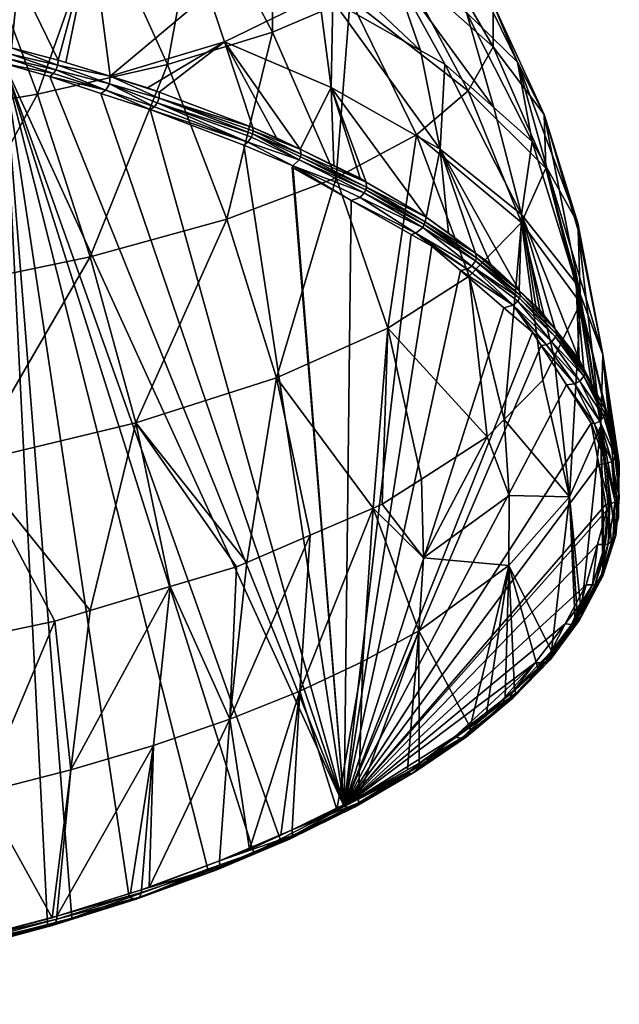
# Model space of a CAD drawing. Extents: x -0.15 to 0.15, y -0.197 to -0.003.
# Tile 6 of 256: x -0.011 to 0.011, y -0.195 to -0.159. Entities that reach past the tile are written whole.
import ezdxf

# ---------------------------------------------------------------- set-up
doc = ezdxf.new("R2010")
doc.units = 0
doc.layers.add('mesh', color=7, linetype='CONTINUOUS')

msp = doc.modelspace()

# ---------------------------------------------------------------- meshes
at = {"layer": 'mesh'}
mesh = msp.add_polyface(dxfattribs=at)
corners = [(-0.001376, -0.155521, 0.938396), (-0.000247, -0.158087, 0.938402), (0.000247, -0.15829, 0.939003), (0.000853, -0.154186, 0.944658), (-0.002824, -0.1531, 0.938375), (-0.006258, -0.153379, 0.932841), (-0.005898, -0.15416, 0.932782), (-0.006907, -0.15238, 0.932837), (-0.007032, -0.152187, 0.932836), (-0.004513, -0.150835, 0.938279), (-0.008008, -0.150684, 0.932828), (-0.004982, -0.156147, 0.932629), (-0.000139, -0.152586, 0.976279), (-0.00196, -0.153448, 0.982467), (-0.005068, -0.149039, 0.979907), (0.002768, -0.156972, 0.977798), (0.000891, -0.158213, 0.984318), (-0.002344, -0.148082, 0.968164), (0.000974, -0.150958, 0.963473), (0.000823, -0.151752, 0.96991), (-0.00332, -0.148545, 0.974127), (-0.001061, -0.151541, 0.944596), (0.001402, -0.152423, 0.951048), (-0.001076, -0.149557, 0.950661), (-0.003304, -0.149017, 0.94434), (-0.004681, -0.154319, 0.988341), (-0.008318, -0.155169, 0.993751), (-0.007616, -0.149551, 0.985388), (-0.005839, -0.160635, 0.996226), (-0.001971, -0.159447, 0.990515), (0.000374, -0.164812, 0.991812), (-0.010882, -0.151349, 0.928363), (-0.009132, -0.154708, 0.928348), (-0.004535, -0.157402, 0.932463), (-0.004324, -0.158014, 0.932367), (0.000188, -0.161481, 0.93674), (-0.003735, -0.159795, 0.931967), (-0.008627, -0.155888, 0.928284), (-0.007943, -0.161067, 0.926299), (-0.006575, -0.161491, 0.927438)]
mesh.append_faces([[corners[k] for k in face] for face in [(0, 1, 2, 2), (3, 4, 0, 0), (4, 5, 6, 6), (4, 7, 5, 5), (4, 8, 7, 7), (9, 8, 4, 4), (9, 10, 8, 8), (6, 0, 4, 4), (6, 1, 0, 0), (11, 1, 6, 6), (12, 13, 14, 14), (15, 16, 13, 13), (17, 18, 19, 19), (20, 19, 12, 12), (21, 22, 23, 23), (3, 22, 21, 21), (21, 4, 3, 3), (21, 9, 4, 4), (24, 9, 21, 21), (25, 26, 27, 27), (25, 28, 26, 26), (29, 28, 25, 25), (13, 25, 14, 14), (13, 29, 25, 25), (16, 29, 13, 13), (16, 30, 29, 29), (31, 7, 8, 8), (32, 11, 6, 6), (32, 5, 7, 7), (6, 5, 32, 32), (33, 1, 11, 11), (33, 34, 1, 1), (1, 35, 2, 2), (1, 36, 35, 35), (34, 36, 1, 1), (33, 32, 37, 37), (33, 11, 32, 32), (33, 37, 34, 34), (36, 38, 39, 39), (34, 38, 36, 36), (34, 37, 38, 38)]])
mesh = msp.add_polyface(dxfattribs=at)
corners = [(0.003498, -0.155452, 0.951151), (0.005262, -0.156874, 0.957882), (0.003008, -0.15345, 0.957656), (0.002768, -0.156972, 0.977798), (-0.00196, -0.153448, 0.982467), (-0.000139, -0.152586, 0.976279), (0.005239, -0.161598, 0.978629), (0.000891, -0.158213, 0.984318), (0.003329, -0.16322, 0.98538), (0.006161, -0.159981, 0.971713), (0.006154, -0.158397, 0.964762), (0.008034, -0.162475, 0.964687), (0.003712, -0.155751, 0.971104), (0.00378, -0.154571, 0.964358), (0.000823, -0.151752, 0.96991), (0.000974, -0.150958, 0.963473), (0.008097, -0.164454, 0.971722), (0.005176, -0.158722, 0.951006), (0.002418, -0.157046, 0.944574), (0.007052, -0.16055, 0.957747), (0.001402, -0.152423, 0.951048), (0.000341, -0.150218, 0.957048), (0.000853, -0.154186, 0.944658), (-0.001376, -0.155521, 0.938396), (0.003475, -0.160113, 0.944429), (0.000247, -0.15829, 0.939003), (0.007589, -0.163468, 0.954408), (0.006182, -0.162222, 0.950701), (0.004377, -0.160623, 0.945944), (0.000374, -0.164812, 0.991812), (0.004208, -0.163754, 0.943007), (0.000188, -0.161481, 0.93674), (0.007203, -0.166163, 0.949638)]
mesh.append_faces([[corners[k] for k in face] for face in [(0, 1, 2, 2), (3, 4, 5, 5), (6, 7, 3, 3), (6, 8, 7, 7), (9, 10, 11, 11), (12, 10, 9, 9), (12, 13, 10, 10), (14, 13, 12, 12), (14, 15, 13, 13), (6, 9, 16, 16), (3, 9, 6, 6), (3, 12, 9, 9), (5, 12, 3, 3), (5, 14, 12, 12), (17, 0, 18, 18), (17, 1, 0, 0), (19, 1, 17, 17), (20, 2, 21, 21), (20, 0, 2, 2), (22, 0, 20, 20), (22, 18, 0, 0), (23, 18, 22, 22), (23, 24, 18, 18), (25, 24, 23, 23), (17, 26, 19, 19), (17, 27, 26, 26), (18, 27, 17, 17), (18, 28, 27, 27), (24, 28, 18, 18), (10, 19, 11, 11), (10, 1, 19, 19), (13, 1, 10, 10), (13, 2, 1, 1), (15, 2, 13, 13), (15, 21, 2, 2), (8, 29, 7, 7), (25, 30, 24, 24), (25, 31, 30, 30), (30, 28, 24, 24), (30, 32, 28, 28), (32, 27, 28, 28)]])
mesh = msp.add_polyface(dxfattribs=at)
corners = [(-0.016181, -0.16269, 1.005731), (-0.022399, -0.163492, 1.009389), (-0.017964, -0.156656, 1.002775), (-0.008318, -0.155169, 0.993751), (-0.010627, -0.16173, 1.001319), (-0.012789, -0.155959, 0.998581), (-0.005839, -0.160635, 0.996226), (-0.009583, -0.16056, 0.924934), (-0.007943, -0.161067, 0.926299), (-0.008627, -0.155888, 0.928284), (-0.009858, -0.160475, 0.924704), (-0.011318, -0.157451, 0.924591), (-0.016642, -0.158827, 0.920444), (-0.013314, -0.159562, 0.922314), (-0.014025, -0.157222, 0.922554), (-0.014961, -0.15486, 0.92266), (-0.018031, -0.158519, 0.919663), (-0.021038, -0.154614, 0.919232), (-0.020279, -0.158126, 0.918663), (-0.011585, -0.16002, 0.923509), (-0.013594, -0.160151, 0.922526), (-0.016817, -0.159369, 0.920559), (-0.016956, -0.159467, 0.920788), (-0.013445, -0.16, 0.92235), (-0.016728, -0.159248, 0.920441), (-0.016657, -0.159076, 0.920376), (-0.013356, -0.1598, 0.922286), (-0.013326, -0.159676, 0.922287), (-0.020492, -0.158747, 0.918959), (-0.020401, -0.158676, 0.9188), (-0.020324, -0.158554, 0.918676), (-0.020262, -0.15838, 0.918606), (-0.011677, -0.160421, 0.923485), (-0.009943, -0.160825, 0.924682), (-0.011602, -0.160255, 0.923441), (-0.00988, -0.160657, 0.924664), (-0.011856, -0.160602, 0.923672)]
mesh.append_faces([[corners[k] for k in face] for face in [(0, 1, 2, 2), (3, 4, 5, 5), (6, 4, 3, 3), (5, 0, 2, 2), (4, 0, 5, 5), (7, 8, 9, 9), (9, 10, 7, 7), (9, 11, 10, 10), (12, 13, 14, 14), (15, 12, 14, 14), (15, 16, 12, 12), (17, 18, 16, 16), (14, 13, 19, 19), (19, 11, 14, 14), (19, 10, 11, 11), (20, 21, 22, 22), (21, 23, 24, 24), (21, 20, 23, 23), (25, 23, 26, 26), (24, 23, 25, 25), (27, 25, 26, 26), (27, 12, 25, 25), (13, 12, 27, 27), (21, 28, 22, 22), (21, 29, 28, 28), (24, 29, 21, 21), (24, 30, 29, 29), (25, 30, 24, 24), (25, 31, 30, 30), (12, 31, 25, 25), (12, 18, 31, 31), (16, 18, 12, 12), (32, 33, 34, 34), (13, 34, 19, 19), (27, 34, 13, 13), (27, 26, 34, 34), (35, 19, 34, 34), (26, 32, 34, 34), (23, 32, 26, 26), (32, 23, 36, 36), (23, 20, 36, 36)]])
mesh = msp.add_polyface(dxfattribs=at)
corners = [(-0.003657, -0.16633, 0.997758), (-0.008682, -0.167721, 1.003079), (-0.005839, -0.160635, 0.996226), (-0.001971, -0.159447, 0.990515), (0.000374, -0.164812, 0.991812), (0.000188, -0.161481, 0.93674), (-0.000948, -0.163757, 0.933295), (0.000286, -0.164357, 0.934824), (-0.003735, -0.159795, 0.931967), (-0.001821, -0.163333, 0.932213), (-0.002689, -0.162959, 0.931256), (-0.002685, -0.163073, 0.931207), (-0.002704, -0.163193, 0.931178), (-0.000913, -0.163933, 0.933198), (-0.002745, -0.163309, 0.93117), (-0.000993, -0.164147, 0.933181), (-0.002872, -0.163498, 0.931214), (-0.001218, -0.164372, 0.933282), (-0.003024, -0.163604, 0.931314), (0.001411, -0.165361, 0.936264), (-0.000943, -0.164041, 0.93318), (0.001484, -0.164963, 0.936367), (-0.001242, -0.16443, 0.933401), (0.000924, -0.165649, 0.936498), (0.001464, -0.165256, 0.936268), (-0.006144, -0.161654, 0.927862), (-0.006575, -0.161491, 0.927438), (-0.006472, -0.162294, 0.927972), (-0.006318, -0.162189, 0.927845), (-0.006216, -0.162049, 0.927787), (-0.006146, -0.161875, 0.927779), (-0.007943, -0.161067, 0.926299), (-0.007966, -0.161352, 0.926215), (-0.008102, -0.161577, 0.926288), (-0.008285, -0.161699, 0.926459)]
mesh.append_faces([[corners[k] for k in face] for face in [(0, 1, 2, 2), (3, 0, 2, 2), (4, 0, 3, 3), (5, 6, 7, 7), (8, 6, 5, 5), (8, 9, 6, 6), (10, 9, 8, 8), (6, 10, 11, 11), (9, 10, 6, 6), (11, 12, 13, 13), (12, 14, 15, 15), (15, 14, 16, 16), (17, 16, 18, 18), (15, 16, 17, 17), (19, 15, 17, 17), (13, 12, 20, 20), (13, 6, 11, 11), (13, 21, 6, 6), (17, 22, 23, 23), (15, 20, 12, 12), (15, 24, 20, 20), (25, 10, 8, 8), (8, 26, 25, 25), (27, 18, 16, 16), (16, 28, 27, 27), (16, 29, 28, 28), (14, 29, 16, 16), (12, 29, 14, 14), (12, 30, 29, 29), (11, 30, 12, 12), (30, 10, 25, 25), (11, 10, 30, 30), (31, 25, 26, 26), (31, 30, 25, 25), (32, 30, 31, 31), (32, 29, 30, 30), (32, 28, 29, 29), (33, 28, 32, 32), (33, 27, 28, 28), (34, 27, 33, 33)]])
mesh = msp.add_polyface(dxfattribs=at)
corners = [(-0.009984, -0.181143, 1.006989), (-0.013079, -0.175291, 1.008573), (-0.008678, -0.180751, 1.005823), (-0.011894, -0.181546, 1.008189), (-0.017846, -0.182803, 1.011928), (-0.01995, -0.176497, 1.012551), (-0.015345, -0.182275, 1.010357), (-0.018924, -0.182956, 1.012382), (-0.016181, -0.16269, 1.005731), (-0.021125, -0.169947, 1.011508), (-0.022399, -0.163492, 1.009389), (-0.014544, -0.168938, 1.007692), (-0.02279, -0.183504, 1.014012), (-0.005839, -0.160635, 0.996226), (-0.008682, -0.167721, 1.003079), (-0.010627, -0.16173, 1.001319), (-0.006996, -0.173835, 1.00377), (-0.009395, -0.186622, 1.005993), (-0.016091, -0.188198, 1.010359), (-0.016939, -0.194001, 1.008548), (-0.0136, -0.193157, 1.006403), (-0.011856, -0.160602, 0.923672), (-0.007246, -0.191324, 1.001745), (-0.004352, -0.190282, 0.999096), (-0.024296, -0.195255, 1.011734), (-0.020608, -0.194633, 1.010154), (0.000673, -0.187966, 0.993211), (-0.010172, -0.161079, 0.924884), (-0.009357, -0.192085, 1.003677), (-0.010258, -0.192312, 1.004256), (-0.009583, -0.16056, 0.924934), (-0.009858, -0.160475, 0.924704), (-0.007943, -0.161067, 0.926299), (-0.00988, -0.160657, 0.924664), (-0.007966, -0.161352, 0.926215), (-0.008102, -0.161577, 0.926288), (-0.009943, -0.160825, 0.924682), (-0.010034, -0.160969, 0.924745), (-0.008285, -0.161699, 0.926459), (-0.011677, -0.160421, 0.923485), (-0.011602, -0.160255, 0.923441), (-0.011585, -0.16002, 0.923509)]
mesh.append_faces([[corners[k] for k in face] for face in [(0, 1, 2, 2), (0, 3, 1, 1), (4, 5, 6, 6), (4, 7, 5, 5), (8, 9, 10, 10), (11, 9, 8, 8), (11, 5, 9, 9), (1, 5, 11, 11), (1, 6, 5, 5), (3, 6, 1, 1), (7, 12, 5, 5), (13, 14, 15, 15), (15, 11, 8, 8), (14, 11, 15, 15), (14, 1, 11, 11), (16, 1, 14, 14), (16, 2, 1, 1), (0, 2, 17, 17), (18, 6, 3, 3), (18, 4, 6, 6), (19, 20, 21, 21), (22, 23, 21, 21), (24, 25, 21, 21), (26, 27, 21, 21), (21, 28, 22, 22), (21, 29, 28, 28), (20, 29, 21, 21), (30, 31, 32, 32), (32, 33, 34, 34), (31, 33, 32, 32), (35, 36, 37, 37), (34, 36, 35, 35), (33, 36, 34, 34), (37, 27, 35, 35), (27, 38, 35, 35), (21, 37, 39, 39), (27, 37, 21, 21), (39, 37, 36, 36), (40, 36, 33, 33), (31, 41, 33, 33)]])
mesh = msp.add_polyface(dxfattribs=at)
corners = [(0.007196, -0.166451, 0.978735), (0.003329, -0.16322, 0.98538), (0.005239, -0.161598, 0.978629), (0.005275, -0.168431, 0.985595), (0.009363, -0.169084, 0.971115), (0.008034, -0.162475, 0.964687), (0.009283, -0.166737, 0.964133), (0.008097, -0.164454, 0.971722), (0.006161, -0.159981, 0.971713), (0.007052, -0.16055, 0.957747), (0.008132, -0.164438, 0.957294), (0.009274, -0.16648, 0.963368), (0.007589, -0.163468, 0.954408), (0.002279, -0.170353, 0.992156), (0.000374, -0.164812, 0.991812), (0.000188, -0.161481, 0.93674), (0.000286, -0.164357, 0.934824), (0.001253, -0.164827, 0.936021), (0.007203, -0.166163, 0.949638), (0.006182, -0.162222, 0.950701), (0.009214, -0.1687, 0.956616), (0.003651, -0.166426, 0.939535), (0.001464, -0.165256, 0.936268), (0.003618, -0.166533, 0.939513), (0.001495, -0.165148, 0.936288), (-0.000943, -0.164041, 0.93318), (-0.000913, -0.163933, 0.933198), (0.003689, -0.16626, 0.939664), (0.004506, -0.166853, 0.94117), (0.004208, -0.163754, 0.943007), (0.001484, -0.164963, 0.936367), (0.005507, -0.16758, 0.943016), (0.007111, -0.168963, 0.946527), (0.003314, -0.166849, 0.939574), (0.000924, -0.165649, 0.936498), (0.003142, -0.166897, 0.939668), (-0.000948, -0.163757, 0.933295), (0.001259, -0.165528, 0.936308), (0.003563, -0.166636, 0.939506), (0.001411, -0.165361, 0.936264), (-0.001218, -0.164372, 0.933282), (-0.000993, -0.164147, 0.933181)]
mesh.append_faces([[corners[k] for k in face] for face in [(0, 1, 2, 2), (0, 3, 1, 1), (4, 5, 6, 6), (7, 5, 4, 4), (8, 5, 7, 7), (2, 7, 0, 0), (9, 10, 11, 11), (9, 12, 10, 10), (5, 11, 6, 6), (5, 9, 11, 11), (1, 13, 14, 14), (3, 13, 1, 1), (15, 16, 17, 17), (18, 12, 19, 19), (20, 12, 18, 18), (20, 10, 12, 12), (21, 22, 23, 23), (24, 22, 21, 21), (24, 25, 22, 22), (26, 25, 24, 24), (27, 28, 29, 29), (15, 27, 29, 29), (15, 30, 27, 27), (17, 30, 15, 15), (28, 31, 29, 29), (32, 18, 29, 29), (33, 34, 35, 35), (16, 30, 17, 17), (16, 36, 30, 30), (37, 38, 39, 39), (37, 33, 38, 38), (39, 40, 37, 37), (24, 30, 26, 26), (24, 27, 30, 30), (21, 27, 24, 24), (37, 34, 33, 33), (40, 34, 37, 37), (39, 22, 41, 41), (39, 23, 22, 22), (38, 23, 39, 39)]])
mesh = msp.add_polyface(dxfattribs=at)
corners = [(-0.011894, -0.181546, 1.008189), (-0.012647, -0.18745, 1.008285), (-0.016091, -0.188198, 1.010359), (-0.014397, -0.193187, 1.007858), (-0.013565, -0.192971, 1.007308), (-0.009395, -0.186622, 1.005993), (-0.010082, -0.192065, 1.005003), (-0.009984, -0.181143, 1.006989), (-0.01971, -0.188861, 1.012199), (-0.017846, -0.182803, 1.011928), (-0.009906, -0.19201, 1.004862), (-0.013234, -0.192885, 1.007088), (-0.016711, -0.193675, 1.0091), (-0.018864, -0.194129, 1.010256), (-0.010084, -0.192356, 1.004484), (-0.00997, -0.192278, 1.004668), (-0.006985, -0.191385, 1.002017), (-0.013269, -0.193165, 1.006921), (-0.013371, -0.193239, 1.006729), (-0.016738, -0.193959, 1.008939), (-0.016829, -0.19403, 1.00874), (-0.016687, -0.193799, 1.009096), (-0.013212, -0.193003, 1.007075), (-0.009907, -0.192115, 1.004818), (-0.006861, -0.191304, 1.002193), (-0.006792, -0.19114, 1.002338), (-0.016939, -0.194001, 1.008548), (-0.017095, -0.194041, 1.008648), (-0.0136, -0.193157, 1.006403), (-0.010258, -0.192312, 1.004256), (-0.009357, -0.192085, 1.003677), (-0.007246, -0.191324, 1.001745), (-0.011856, -0.160602, 0.923672), (-0.020608, -0.194633, 1.010154)]
mesh.append_faces([[corners[k] for k in face] for face in [(0, 1, 2, 2), (3, 1, 4, 4), (3, 2, 1, 1), (1, 5, 6, 6), (1, 7, 5, 5), (0, 7, 1, 1), (8, 9, 2, 2), (6, 5, 10, 10), (1, 11, 4, 4), (1, 6, 11, 11), (12, 2, 3, 3), (13, 2, 12, 12), (12, 4, 11, 11), (12, 3, 4, 4), (11, 6, 10, 10), (14, 15, 16, 16), (14, 17, 15, 15), (18, 17, 14, 14), (18, 19, 17, 17), (20, 19, 18, 18), (21, 17, 19, 19), (22, 17, 21, 21), (22, 15, 17, 17), (23, 15, 22, 22), (23, 24, 15, 15), (25, 24, 23, 23), (23, 10, 25, 25), (23, 11, 10, 10), (22, 11, 23, 23), (22, 12, 11, 11), (21, 12, 22, 22), (20, 26, 27, 27), (20, 28, 26, 26), (18, 28, 20, 20), (18, 29, 28, 28), (14, 29, 18, 18), (14, 30, 29, 29), (16, 30, 14, 14), (16, 31, 30, 30), (32, 27, 26, 26), (32, 33, 27, 27)]])
mesh = msp.add_polyface(dxfattribs=at)
corners = [(-0.006996, -0.173835, 1.00377), (-0.003296, -0.179135, 1.001018), (-0.005736, -0.179868, 1.003196), (0.006734, -0.17909, 0.985207), (0.003419, -0.181493, 0.991828), (0.003591, -0.178803, 0.991782), (0.000394, -0.188084, 0.994881), (-0.000959, -0.183719, 0.997969), (0.001362, -0.182631, 0.994967), (-0.002813, -0.189552, 0.998607), (-0.003535, -0.184751, 1.000819), (-0.006516, -0.190947, 1.002156), (-0.006352, -0.185721, 1.003499), (-0.009395, -0.186622, 1.005993), (-0.008678, -0.180751, 1.005823), (0.001731, -0.176979, 0.994603), (-0.000577, -0.177969, 0.997549), (-0.00292, -0.178974, 1.000538), (0.006551, -0.169592, 0.946518), (0.00495, -0.168222, 0.943037), (0.000673, -0.187966, 0.993211), (0.002969, -0.186748, 0.990116), (0.002807, -0.186872, 0.990431), (0.004718, -0.185413, 0.986722), (0.002999, -0.186618, 0.991163), (0.001197, -0.187632, 0.993735), (0.003432, -0.186373, 0.990544), (0.005307, -0.185042, 0.987173), (-0.001243, -0.188833, 0.996783), (-0.001658, -0.189023, 0.997265), (-0.003917, -0.189968, 0.999665), (0.003332, -0.186654, 0.990376), (0.005172, -0.185398, 0.986963), (0.003174, -0.18675, 0.99024), (0.003419, -0.186481, 0.990499), (0.001202, -0.187838, 0.993656), (0.005305, -0.185255, 0.987089), (0.004991, -0.185451, 0.986848), (0.00108, -0.187975, 0.993512), (0.000914, -0.188019, 0.993372), (-0.011856, -0.160602, 0.923672), (-0.002652, -0.18967, 0.997541), (-0.001683, -0.189173, 0.996279), (-0.004352, -0.190282, 0.999096)]
mesh.append_faces([[corners[k] for k in face] for face in [(0, 1, 2, 2), (3, 4, 5, 5), (6, 7, 8, 8), (7, 9, 10, 10), (10, 11, 12, 12), (2, 1, 10, 10), (12, 2, 10, 10), (13, 2, 12, 12), (13, 14, 2, 2), (4, 15, 5, 5), (8, 15, 4, 4), (7, 15, 8, 8), (7, 16, 15, 15), (10, 16, 7, 7), (10, 17, 16, 16), (1, 17, 10, 10), (18, 19, 20, 20), (21, 20, 22, 22), (21, 23, 20, 20), (4, 24, 25, 25), (4, 26, 24, 24), (27, 26, 4, 4), (6, 8, 25, 25), (28, 7, 6, 6), (28, 29, 7, 7), (9, 30, 10, 10), (8, 4, 25, 25), (24, 26, 25, 25), (31, 32, 33, 33), (34, 31, 35, 35), (34, 36, 31, 31), (34, 25, 26, 26), (35, 25, 34, 34), (33, 21, 22, 22), (33, 23, 21, 21), (37, 23, 33, 33), (33, 38, 31, 31), (22, 39, 33, 33), (38, 35, 31, 31), (40, 41, 42, 42), (40, 43, 41, 41)]])
mesh = msp.add_polyface(dxfattribs=at)
corners = [(0.001731, -0.176979, 0.994603), (-0.000577, -0.177969, 0.997549), (-0.001828, -0.172172, 0.998261), (-0.00292, -0.178974, 1.000538), (-0.003296, -0.179135, 1.001018), (-0.006996, -0.173835, 1.00377), (-0.003657, -0.16633, 0.997758), (-0.008682, -0.167721, 1.003079), (0.000374, -0.164812, 0.991812), (0.002279, -0.170353, 0.992156), (-0.005736, -0.179868, 1.003196), (-0.008678, -0.180751, 1.005823), (0.002073, -0.176832, 0.994166), (0.003511, -0.175906, 0.991409), (0.005932, -0.174344, 0.986765), (0.005275, -0.168431, 0.985595), (0.003591, -0.178803, 0.991782), (0.005543, -0.16776, 0.942925), (0.003618, -0.166533, 0.939513), (0.005508, -0.167866, 0.942901), (0.003651, -0.166426, 0.939535), (0.000673, -0.187966, 0.993211), (0.007603, -0.170492, 0.948805), (0.006551, -0.169592, 0.946518), (0.000924, -0.165649, 0.936498), (-0.001242, -0.16443, 0.933401), (0.003142, -0.166897, 0.939668), (0.003896, -0.167321, 0.940747), (0.00495, -0.168222, 0.943037), (0.003314, -0.166849, 0.939574), (0.005507, -0.16758, 0.943016), (0.004506, -0.166853, 0.94117), (0.003689, -0.16626, 0.939664), (0.005375, -0.168057, 0.942894), (0.003563, -0.166636, 0.939506), (0.005193, -0.168173, 0.94294), (-0.001683, -0.189173, 0.996279), (-0.011856, -0.160602, 0.923672), (-0.008285, -0.161699, 0.926459), (-0.010172, -0.161079, 0.924884), (-0.006472, -0.162294, 0.927972), (-0.001218, -0.164372, 0.933282), (-0.003024, -0.163604, 0.931314)]
mesh.append_faces([[corners[k] for k in face] for face in [(0, 1, 2, 2), (3, 4, 5, 5), (6, 5, 7, 7), (2, 5, 6, 6), (2, 3, 5, 5), (1, 3, 2, 2), (8, 2, 6, 6), (9, 2, 8, 8), (9, 0, 2, 2), (10, 11, 5, 5), (9, 12, 0, 0), (9, 13, 12, 12), (14, 13, 9, 9), (15, 14, 9, 9), (16, 12, 13, 13), (16, 0, 12, 12), (13, 14, 16, 16), (17, 18, 19, 19), (20, 18, 17, 17), (21, 22, 23, 23), (21, 24, 25, 25), (26, 24, 21, 21), (21, 27, 26, 26), (21, 28, 27, 27), (29, 26, 27, 27), (30, 31, 32, 32), (20, 30, 32, 32), (17, 30, 20, 20), (29, 33, 34, 34), (29, 35, 33, 33), (27, 35, 29, 29), (27, 28, 35, 35), (34, 19, 18, 18), (33, 19, 34, 34), (36, 21, 37, 37), (21, 38, 39, 39), (40, 38, 21, 21), (21, 25, 41, 41), (21, 42, 40, 40), (41, 42, 21, 21)]])
mesh = msp.add_polyface(dxfattribs=at)
corners = [(0.007196, -0.166451, 0.978735), (0.006555, -0.173714, 0.984888), (0.005275, -0.168431, 0.985595), (0.007988, -0.172262, 0.98057), (0.0084, -0.171418, 0.97806), (0.005932, -0.174344, 0.986765), (0.007203, -0.166163, 0.949638), (0.00773, -0.169541, 0.947992), (0.007879, -0.16968, 0.948345), (0.008971, -0.176559, 0.978237), (0.006744, -0.17651, 0.985189), (0.006734, -0.17909, 0.985207), (0.003591, -0.178803, 0.991782), (0.008488, -0.170563, 0.950048), (0.007123, -0.169247, 0.94641), (0.008452, -0.170667, 0.950018), (0.007158, -0.169142, 0.946437), (0.005508, -0.167866, 0.942901), (0.005543, -0.16776, 0.942925), (0.008117, -0.170956, 0.950013), (0.007603, -0.170492, 0.948805), (0.007922, -0.170985, 0.950058), (0.007064, -0.169347, 0.946395), (0.000673, -0.187966, 0.993211), (0.009769, -0.173844, 0.957324), (0.008857, -0.172433, 0.953739), (0.010041, -0.175364, 0.961186), (0.004208, -0.163754, 0.943007), (0.006052, -0.167976, 0.944021), (0.007111, -0.168963, 0.946527), (0.005507, -0.16758, 0.943016), (0.008438, -0.170386, 0.950133), (0.006893, -0.169501, 0.946405), (0.005375, -0.168057, 0.942894), (0.005193, -0.168173, 0.94294), (0.00495, -0.168222, 0.943037), (0.00831, -0.17085, 0.949992), (0.006551, -0.169592, 0.946518)]
mesh.append_faces([[corners[k] for k in face] for face in [(0, 1, 2, 2), (0, 3, 1, 1), (4, 3, 0, 0), (1, 5, 2, 2), (6, 7, 8, 8), (9, 1, 3, 3), (10, 1, 9, 9), (5, 1, 10, 10), (11, 10, 9, 9), (12, 5, 10, 10), (13, 14, 15, 15), (16, 14, 13, 13), (16, 17, 14, 14), (18, 17, 16, 16), (19, 20, 21, 21), (22, 15, 14, 14), (23, 21, 20, 20), (23, 24, 25, 25), (23, 26, 24, 24), (27, 28, 29, 29), (27, 30, 28, 28), (8, 31, 6, 6), (29, 7, 6, 6), (31, 7, 29, 29), (31, 8, 7, 7), (29, 28, 30, 30), (32, 33, 34, 34), (32, 34, 35, 35), (22, 32, 36, 36), (22, 33, 32, 32), (19, 36, 32, 32), (18, 29, 30, 30), (16, 29, 18, 18), (16, 31, 29, 29), (13, 31, 16, 16), (32, 20, 19, 19), (32, 37, 20, 20), (35, 37, 32, 32), (33, 14, 17, 17), (22, 14, 33, 33), (36, 15, 22, 22)]])
mesh = msp.add_polyface(dxfattribs=at)
corners = [(0.008097, -0.164454, 0.971722), (0.009363, -0.169084, 0.971115), (0.009374, -0.169424, 0.972126), (0.007196, -0.166451, 0.978735), (0.0084, -0.171418, 0.97806), (0.007203, -0.166163, 0.949638), (0.009317, -0.171497, 0.952948), (0.009214, -0.1687, 0.956616), (0.010123, -0.173949, 0.971056), (0.009283, -0.166737, 0.964133), (0.010198, -0.171312, 0.963802), (0.008971, -0.176559, 0.978237), (0.008132, -0.164438, 0.957294), (0.009274, -0.16648, 0.963368), (0.007988, -0.172262, 0.98057), (0.010266, -0.173493, 0.957493), (0.009489, -0.172119, 0.953709), (0.010228, -0.173595, 0.957459), (0.009526, -0.172016, 0.95374), (0.008452, -0.170667, 0.950018), (0.008488, -0.170563, 0.950048), (0.009882, -0.173866, 0.957406), (0.008857, -0.172433, 0.953739), (0.009769, -0.173844, 0.957324), (0.009148, -0.172399, 0.95368), (0.007922, -0.170985, 0.950058), (0.008117, -0.170956, 0.950013), (0.009496, -0.17184, 0.953816), (0.009782, -0.172386, 0.955197), (0.008438, -0.170386, 0.950133), (0.010661, -0.174822, 0.961355), (0.010276, -0.17333, 0.957585), (0.010791, -0.175325, 0.962628), (0.009345, -0.172298, 0.953672), (0.00831, -0.17085, 0.949992), (0.010082, -0.17377, 0.957412)]
mesh.append_faces([[corners[k] for k in face] for face in [(0, 1, 2, 2), (3, 2, 4, 4), (3, 0, 2, 2), (5, 6, 7, 7), (8, 9, 10, 10), (1, 9, 8, 8), (2, 11, 4, 4), (1, 8, 2, 2), (10, 12, 7, 7), (10, 13, 12, 12), (9, 13, 10, 10), (11, 14, 4, 4), (15, 16, 17, 17), (18, 16, 15, 15), (18, 19, 16, 16), (20, 19, 18, 18), (21, 22, 23, 23), (24, 22, 21, 21), (24, 25, 22, 22), (26, 25, 24, 24), (7, 27, 28, 28), (7, 6, 27, 27), (5, 29, 6, 6), (7, 30, 10, 10), (7, 31, 30, 30), (28, 31, 7, 7), (30, 32, 10, 10), (28, 27, 31, 31), (6, 29, 27, 27), (26, 33, 34, 34), (24, 33, 26, 26), (24, 35, 33, 33), (21, 35, 24, 24), (20, 27, 29, 29), (18, 27, 20, 20), (18, 31, 27, 27), (15, 31, 18, 18), (34, 16, 19, 19), (33, 16, 34, 34), (33, 17, 16, 16), (35, 17, 33, 33)]])
mesh = msp.add_polyface(dxfattribs=at)
corners = [(0.010123, -0.173949, 0.971056), (0.010511, -0.178264, 0.970051), (0.010258, -0.179193, 0.972398), (0.010198, -0.171312, 0.963802), (0.010768, -0.177323, 0.967674), (0.009374, -0.169424, 0.972126), (0.008971, -0.176559, 0.978237), (0.01045, -0.176835, 0.964952), (0.010281, -0.178322, 0.96873), (0.010384, -0.178294, 0.968749), (0.010345, -0.177053, 0.965477), (0.009993, -0.178321, 0.968701), (0.010704, -0.174985, 0.961286), (0.010228, -0.173595, 0.957459), (0.010666, -0.175086, 0.961249), (0.010266, -0.173493, 0.957493), (0.010307, -0.176845, 0.96495), (0.010041, -0.175364, 0.961186), (0.010318, -0.175348, 0.961173), (0.009769, -0.173844, 0.957324), (0.009882, -0.173866, 0.957406), (0.01078, -0.176325, 0.965154), (0.010791, -0.175325, 0.962628), (0.01063, -0.177829, 0.968952), (0.0094, -0.180802, 0.97646), (0.010188, -0.179325, 0.97273), (0.010661, -0.174822, 0.961355), (0.010519, -0.175258, 0.961193), (0.010082, -0.17377, 0.957412), (0.010652, -0.17675, 0.964986), (0.010566, -0.178169, 0.968814), (0.010667, -0.17798, 0.968897), (0.0108, -0.176583, 0.965053), (0.010276, -0.17333, 0.957585)]
mesh.append_faces([[corners[k] for k in face] for face in [(0, 1, 2, 2), (0, 3, 4, 4), (5, 0, 6, 6), (7, 8, 9, 9), (10, 8, 7, 7), (10, 11, 8, 8), (12, 13, 14, 14), (15, 13, 12, 12), (7, 16, 10, 10), (7, 17, 16, 16), (18, 17, 7, 7), (18, 19, 17, 17), (20, 19, 18, 18), (3, 21, 4, 4), (3, 22, 21, 21), (0, 23, 1, 1), (4, 23, 0, 0), (0, 24, 6, 6), (2, 25, 0, 0), (4, 21, 23, 23), (22, 26, 21, 21), (20, 27, 28, 28), (18, 27, 20, 20), (18, 29, 27, 27), (7, 29, 18, 18), (7, 9, 29, 29), (9, 30, 29, 29), (31, 32, 30, 30), (12, 14, 32, 32), (15, 26, 33, 33), (12, 26, 15, 15), (12, 21, 26, 26), (32, 21, 12, 12), (32, 23, 21, 21), (31, 23, 32, 32), (28, 14, 13, 13), (27, 14, 28, 28), (27, 32, 14, 14), (29, 32, 27, 27), (29, 30, 32, 32)]])
mesh = msp.add_polyface(dxfattribs=at)
corners = [(0.008971, -0.176559, 0.978237), (0.00926, -0.181066, 0.977125), (0.00917, -0.181178, 0.977408), (0.0066, -0.183979, 0.984484), (0.005898, -0.184622, 0.986111), (0.006734, -0.17909, 0.985207), (0.003591, -0.178803, 0.991782), (0.006744, -0.17651, 0.985189), (0.00981, -0.179798, 0.972482), (0.009583, -0.179797, 0.972452), (0.009396, -0.180471, 0.974165), (0.009142, -0.181235, 0.976225), (0.009912, -0.179773, 0.972509), (0.009041, -0.181258, 0.976191), (0.009993, -0.178321, 0.968701), (0.010281, -0.178322, 0.96873), (0.010384, -0.178294, 0.968749), (0.008803, -0.181244, 0.976129), (0.008857, -0.172433, 0.953739), (0.007922, -0.170985, 0.950058), (0.000673, -0.187966, 0.993211), (0.010345, -0.177053, 0.965477), (0.010307, -0.176845, 0.96495), (0.008306, -0.182251, 0.980118), (0.0094, -0.180802, 0.97646), (0.010123, -0.173949, 0.971056), (0.010188, -0.179325, 0.97273), (0.007802, -0.182877, 0.981699), (0.010511, -0.178264, 0.970051), (0.010258, -0.179193, 0.972398), (0.01063, -0.177829, 0.968952), (0.00932, -0.181121, 0.976314), (0.010093, -0.179653, 0.972586), (0.00825, -0.182562, 0.979977), (0.008076, -0.182672, 0.979875), (0.009418, -0.180937, 0.976411), (0.010193, -0.179467, 0.972675), (0.010566, -0.178169, 0.968814), (0.010667, -0.17798, 0.968897), (0.008347, -0.182381, 0.98008)]
mesh.append_faces([[corners[k] for k in face] for face in [(0, 1, 2, 2), (3, 4, 5, 5), (6, 7, 5, 5), (8, 9, 10, 10), (8, 11, 12, 12), (8, 13, 11, 11), (10, 13, 8, 8), (8, 14, 9, 9), (8, 15, 14, 14), (12, 15, 8, 8), (12, 16, 15, 15), (10, 17, 13, 13), (18, 19, 20, 20), (20, 21, 22, 22), (20, 14, 21, 21), (10, 9, 17, 17), (0, 2, 23, 23), (0, 24, 1, 1), (25, 26, 24, 24), (23, 27, 5, 5), (5, 0, 23, 23), (23, 2, 24, 24), (2, 1, 24, 24), (28, 26, 29, 29), (28, 30, 26, 26), (12, 31, 32, 32), (12, 11, 31, 31), (11, 33, 31, 31), (13, 34, 11, 11), (35, 32, 31, 31), (36, 32, 35, 35), (36, 37, 32, 32), (38, 37, 36, 36), (38, 26, 30, 30), (36, 26, 38, 38), (36, 24, 26, 26), (35, 24, 36, 36), (35, 23, 24, 24), (39, 23, 35, 35), (32, 16, 12, 12), (32, 37, 16, 16)]])
mesh = msp.add_polyface(dxfattribs=at)
corners = [(0.004991, -0.185451, 0.986848), (0.006467, -0.184077, 0.983327), (0.004718, -0.185413, 0.986722), (0.010307, -0.176845, 0.96495), (0.010041, -0.175364, 0.961186), (0.000673, -0.187966, 0.993211), (0.009583, -0.179797, 0.972452), (0.009993, -0.178321, 0.968701), (0.006859, -0.183777, 0.982566), (0.007707, -0.182672, 0.979757), (0.008803, -0.181244, 0.976129), (0.006734, -0.17909, 0.985207), (0.006941, -0.183666, 0.983695), (0.0066, -0.183979, 0.984484), (0.007802, -0.182877, 0.981699), (0.005307, -0.185042, 0.987173), (0.003419, -0.181493, 0.991828), (0.005898, -0.184622, 0.986111), (0.005172, -0.185398, 0.986963), (0.00689, -0.18397, 0.983555), (0.00672, -0.184075, 0.983441), (0.008306, -0.182251, 0.980118), (0.00825, -0.182562, 0.979977), (0.008076, -0.182672, 0.979875), (0.009142, -0.181235, 0.976225), (0.003174, -0.18675, 0.99024), (0.006984, -0.183792, 0.983665), (0.005305, -0.185255, 0.987089), (0.008347, -0.182381, 0.98008), (0.00932, -0.181121, 0.976314), (0.009418, -0.180937, 0.976411), (0.003432, -0.186373, 0.990544), (0.003419, -0.186481, 0.990499), (0.009041, -0.181258, 0.976191), (0.003332, -0.186654, 0.990376)]
mesh.append_faces([[corners[k] for k in face] for face in [(0, 1, 2, 2), (3, 4, 5, 5), (6, 7, 5, 5), (1, 8, 9, 9), (9, 2, 1, 1), (9, 5, 2, 2), (10, 5, 9, 9), (10, 6, 5, 5), (11, 12, 13, 13), (11, 14, 12, 12), (11, 15, 16, 16), (11, 17, 15, 15), (18, 19, 20, 20), (15, 13, 12, 12), (15, 17, 13, 13), (12, 14, 21, 21), (22, 20, 19, 19), (23, 20, 22, 22), (24, 23, 22, 22), (0, 18, 20, 20), (0, 25, 18, 18), (26, 19, 27, 27), (26, 22, 19, 19), (28, 22, 26, 26), (28, 29, 22, 22), (30, 29, 28, 28), (28, 12, 21, 21), (26, 12, 28, 28), (26, 15, 12, 12), (27, 15, 26, 26), (27, 31, 15, 15), (32, 31, 27, 27), (33, 10, 23, 23), (20, 1, 0, 0), (20, 8, 1, 1), (23, 8, 20, 20), (23, 9, 8, 8), (10, 9, 23, 23), (18, 27, 19, 19), (18, 34, 27, 27)]])
mesh = msp.add_polyface(dxfattribs=at)
corners = [(-0.000959, -0.183719, 0.997969), (-0.001658, -0.189023, 0.997265), (-0.002813, -0.189552, 0.998607), (-0.006352, -0.185721, 1.003499), (-0.006793, -0.191034, 1.002377), (-0.007198, -0.191161, 1.002701), (-0.006516, -0.190947, 1.002156), (-0.003535, -0.184751, 1.000819), (-0.003917, -0.189968, 0.999665), (-0.009906, -0.19201, 1.004862), (-0.009395, -0.186622, 1.005993), (-0.001508, -0.189212, 0.996405), (-0.001683, -0.189173, 0.996279), (-0.002652, -0.18967, 0.997541), (-0.001243, -0.188833, 0.996783), (0.000394, -0.188084, 0.994881), (0.001197, -0.187632, 0.993735), (0.000673, -0.187966, 0.993211), (0.000914, -0.188019, 0.993372), (-0.00135, -0.189173, 0.996556), (0.00108, -0.187975, 0.993512), (-0.006985, -0.191385, 1.002017), (-0.004023, -0.190303, 0.999428), (-0.00417, -0.190338, 0.999266), (-0.004352, -0.190282, 0.999096), (-0.006861, -0.191304, 1.002193), (-0.00997, -0.192278, 1.004668), (-0.006792, -0.19114, 1.002338), (-0.003915, -0.190173, 0.999588), (0.001202, -0.187838, 0.993656), (-0.001235, -0.18904, 0.996708), (0.003174, -0.18675, 0.99024), (0.002807, -0.186872, 0.990431), (-0.007246, -0.191324, 1.001745)]
mesh.append_faces([[corners[k] for k in face] for face in [(0, 1, 2, 2), (3, 4, 5, 5), (3, 6, 4, 4), (7, 8, 6, 6), (9, 3, 5, 5), (9, 10, 3, 3), (11, 12, 13, 13), (9, 5, 4, 4), (4, 6, 8, 8), (1, 8, 2, 2), (1, 14, 8, 8), (15, 16, 14, 14), (11, 17, 12, 12), (11, 18, 17, 17), (19, 18, 11, 11), (19, 20, 18, 18), (21, 22, 23, 23), (21, 23, 24, 24), (21, 25, 22, 22), (21, 26, 25, 25), (27, 28, 25, 25), (29, 14, 16, 16), (30, 14, 29, 29), (30, 8, 14, 14), (28, 8, 30, 30), (28, 4, 8, 8), (27, 4, 28, 28), (27, 9, 4, 4), (31, 18, 20, 20), (32, 17, 18, 18), (11, 22, 19, 19), (11, 23, 22, 22), (13, 23, 11, 11), (13, 24, 23, 23), (24, 33, 21, 21), (20, 30, 29, 29), (19, 30, 20, 20), (19, 28, 30, 30), (22, 28, 19, 19), (22, 25, 28, 28)]])

doc.saveas('drawing.dxf')
